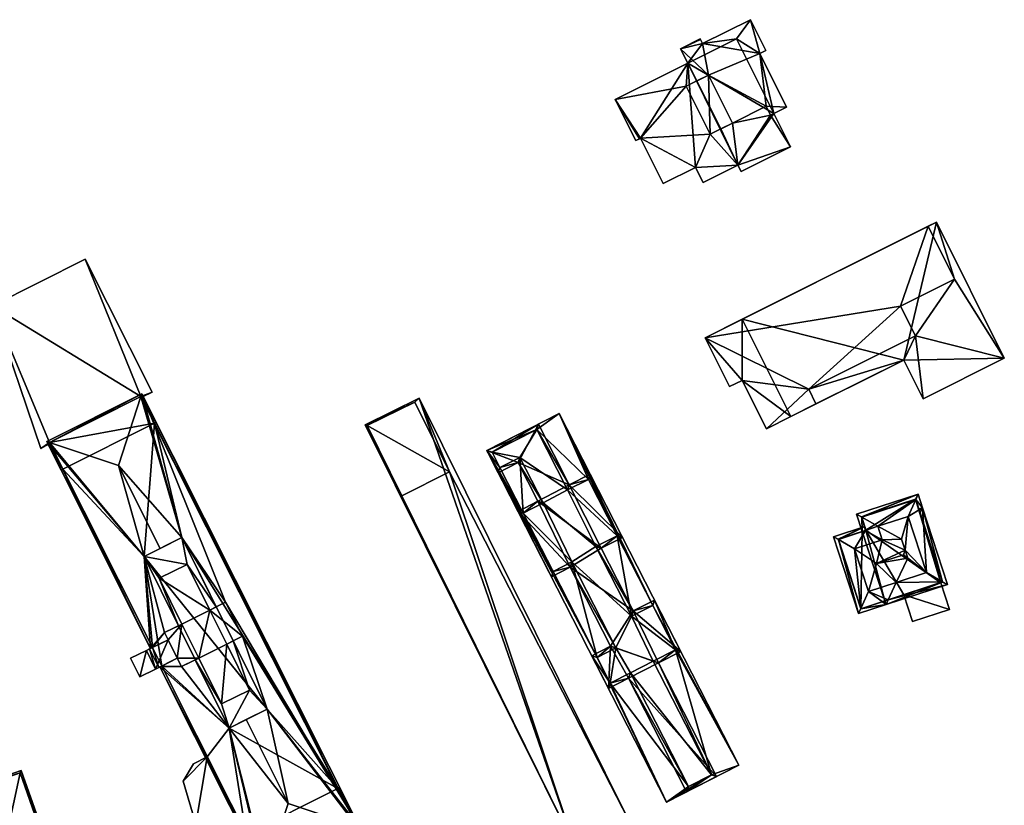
# Model space of a CAD drawing. Header units: inches. Extents: x 2685601 to 2690022, y 1235992 to 1239010.
# Tile 84 of 256: x 2686250 to 2686376, y 1237037 to 1237137. Entities that reach past the tile are written whole.
import ezdxf

# ---------------------------------------------------------------- set-up
doc = ezdxf.new("R2010")
doc.units = ezdxf.units.IN
doc.header["$MEASUREMENT"] = 0
doc.layers.add('Gebaeude Einzelhaus', color=10, linetype='Continuous')

msp = doc.modelspace()

# ---------------------------------------------------------------- meshes
at = {"layer": 'Gebaeude Einzelhaus'}
mesh = msp.add_polyface(dxfattribs=at)
corners = [(2686329.626, 1237122.003, 436.487), (2686338.53, 1237122.516, 436.487), (2686335.461, 1237128.655, 436.487), (2686336.67, 1237118.269, 436.487), (2686342.1, 1237118.569, 436.487), (2686339.895, 1237123.199, 436.487), (2686335.679, 1237131.629, 436.487), (2686336.825, 1237129.337, 436.487), (2686326.385, 1237126.983, 436.487), (2686329.518, 1237121.949, 436.487), (2686329.025, 1237121.701, 436.487), (2686332.529, 1237116.198, 436.487), (2686337.636, 1237116.338, 436.487), (2686348.841, 1237120.904, 436.487), (2686342.514, 1237117.739, 436.487), (2686346.28, 1237124.978, 436.487), (2686341.389, 1237123.945, 436.487), (2686346.699, 1237125.188, 436.487), (2686345.715, 1237126.108, 436.487), (2686338.32, 1237130.084, 438.92), (2686338.53, 1237122.516, 438.92), (2686341.389, 1237123.945, 438.92), (2686335.461, 1237128.655, 438.92), (2686345.715, 1237126.108, 437.925), (2686346.28, 1237124.978, 437.925), (2686348.326, 1237126, 437.925), (2686344.9, 1237132.85, 437.925), (2686343.713, 1237137.181, 437.925), (2686345.683, 1237133.241, 437.925), (2686337.584, 1237134.118, 437.925), (2686338.32, 1237130.084, 437.925), (2686334.759, 1237133.47, 437.925), (2686337.329, 1237134.628, 437.925), (2686337.278, 1237134.729, 437.925), (2686336.826, 1237129.337, 437.925), (2686341.389, 1237123.946, 437.925), (2686348.841, 1237120.904, 418.612), (2686342.514, 1237117.739, 418.612), (2686346.7, 1237125.188, 418.612), (2686326.385, 1237126.983, 418.612), (2686335.679, 1237131.629, 418.612), (2686329.025, 1237121.701, 418.612), (2686329.518, 1237121.949, 418.612), (2686329.626, 1237122.003, 418.612), (2686332.529, 1237116.198, 418.612), (2686336.67, 1237118.269, 418.612), (2686337.636, 1237116.338, 418.612), (2686342.1, 1237118.569, 418.612), (2686341.919, 1237134.749, 418.612), (2686344.9, 1237132.85, 418.612), (2686348.326, 1237126, 418.612), (2686345.683, 1237133.241, 418.612), (2686343.713, 1237137.181, 418.612), (2686337.584, 1237134.118, 418.612), (2686337.329, 1237134.628, 418.612), (2686337.278, 1237134.729, 418.612), (2686334.759, 1237133.47, 418.612), (2686339.895, 1237123.199, 437.925)]
mesh.append_faces([[corners[k] for k in face] for face in [(23, 30, 35), (30, 31, 34), (31, 32, 33), (30, 29, 31), (31, 29, 32), (23, 26, 30), (30, 26, 29), (29, 26, 27), (27, 26, 28), (23, 25, 26), (23, 24, 25), (22, 20, 19), (19, 20, 21), (16, 15, 18), (15, 13, 17), (5, 4, 16), (16, 4, 15), (15, 4, 13), (13, 4, 14), (4, 3, 12), (3, 0, 11), (0, 8, 9), (9, 8, 10), (0, 2, 8), (8, 2, 6), (6, 2, 7), (5, 1, 4), (4, 1, 3), (3, 1, 0), (0, 1, 2)]], dxfattribs={"color": 13})
mesh.append_faces([[corners[k] for k in face] for face in [(53, 56, 54), (54, 56, 55), (53, 40, 56), (53, 48, 40), (48, 49, 38), (38, 49, 50), (53, 52, 48), (48, 52, 49), (49, 52, 51), (50, 17, 38), (17, 24, 15), (50, 25, 17), (17, 25, 24), (18, 15, 23), (23, 15, 24), (16, 18, 35), (35, 18, 23), (34, 5, 57), (34, 7, 5), (34, 6, 7), (6, 56, 40), (34, 31, 6), (6, 31, 56), (31, 33, 56), (56, 33, 55), (33, 32, 55), (55, 32, 54), (32, 29, 54), (54, 29, 53), (29, 27, 53), (53, 27, 52), (27, 28, 52), (52, 28, 51), (28, 26, 51), (51, 26, 49), (26, 25, 49), (49, 25, 50), (43, 45, 44), (45, 47, 46), (47, 36, 37), (47, 38, 36), (43, 40, 45), (45, 40, 47), (47, 40, 38), (38, 40, 48), (42, 39, 43), (43, 39, 40), (42, 41, 39), (14, 4, 37), (37, 4, 47), (4, 12, 47), (47, 12, 46), (12, 3, 46), (46, 3, 45), (3, 11, 45), (45, 11, 44), (11, 0, 44), (44, 0, 43), (0, 9, 43), (43, 9, 42), (9, 10, 42), (42, 10, 41), (10, 8, 41), (41, 8, 39), (39, 6, 40), (39, 8, 6), (38, 13, 36), (38, 17, 13), (13, 14, 36), (36, 14, 37), (5, 20, 1), (5, 35, 20), (20, 35, 21), (5, 16, 35), (2, 1, 22), (22, 1, 20), (22, 34, 2), (2, 34, 7), (22, 19, 34), (34, 19, 30), (19, 35, 30), (19, 21, 35)]], dxfattribs={"color": 41})
mesh = msp.add_polyface(dxfattribs=at)
corners = [(2686351.151, 1237089.88, 425.896), (2686352.088, 1237088.005, 425.896), (2686363.313, 1237093.618, 425.896), (2686364.824, 1237096.716, 425.896), (2686365.788, 1237088.666, 425.896), (2686376.189, 1237093.868, 425.896), (2686369.823, 1237103.993, 425.896), (2686367.494, 1237111.256, 425.896), (2686366.451, 1237110.735, 425.896), (2686362.913, 1237100.538, 425.896), (2686351.151, 1237089.88, 428.718), (2686364.824, 1237096.716, 428.718), (2686362.913, 1237100.538, 428.718), (2686366.451, 1237110.735, 428.718), (2686369.823, 1237103.993, 428.718), (2686337.913, 1237096.465, 428.718), (2686342.645, 1237091.02, 428.718), (2686341.038, 1237090.216, 428.718), (2686345.74, 1237084.831, 428.718), (2686352.088, 1237088.005, 428.718), (2686342.656, 1237098.838, 418.777), (2686342.656, 1237098.838, 425.896), (2686367.494, 1237111.256, 418.777), (2686348.876, 1237086.399, 425.896), (2686348.876, 1237086.399, 418.777), (2686363.313, 1237093.618, 418.777), (2686365.788, 1237088.666, 418.777), (2686376.189, 1237093.868, 418.777), (2686337.913, 1237096.465, 418.777), (2686341.038, 1237090.216, 418.777), (2686342.645, 1237091.02, 418.777), (2686345.74, 1237084.831, 418.777)]
mesh.append_faces([[corners[k] for k in face] for face in [(10, 18, 19), (10, 16, 18), (10, 15, 16), (16, 15, 17), (10, 12, 15), (15, 12, 13), (13, 12, 14), (10, 11, 12), (3, 6, 9), (6, 7, 8), (3, 5, 6), (6, 5, 7), (3, 4, 5), (0, 2, 3), (3, 2, 4), (0, 1, 2)]], dxfattribs={"color": 13})
mesh.append_faces([[corners[k] for k in face] for face in [(30, 24, 31), (30, 20, 24), (30, 28, 20), (30, 29, 28), (6, 8, 14), (14, 8, 13), (14, 12, 6), (6, 12, 9), (12, 11, 9), (9, 11, 3), (11, 10, 3), (3, 10, 0), (1, 0, 19), (19, 0, 10), (18, 23, 19), (19, 23, 1), (18, 31, 23), (23, 31, 24), (18, 16, 31), (31, 16, 30), (16, 17, 30), (30, 17, 29), (17, 15, 29), (29, 15, 28), (13, 21, 15), (15, 21, 28), (28, 21, 20), (13, 8, 21), (25, 27, 26), (25, 22, 27), (25, 20, 22), (25, 24, 20), (7, 5, 22), (22, 5, 27), (5, 4, 27), (27, 4, 26), (4, 2, 26), (26, 2, 25), (1, 25, 2), (1, 24, 25), (1, 23, 24), (20, 8, 22), (22, 8, 7), (20, 21, 8)]], dxfattribs={"color": 41})
mesh = msp.add_polyface(dxfattribs=at)
corners = [(2686265.696, 1237088.964, 431.423), (2686265.989, 1237088.938, 431.423), (2686267.119, 1237089.506, 431.423), (2686267.416, 1237085.539, 431.423), (2686267.639, 1237085.651, 431.423), (2686258.558, 1237106.548, 431.423), (2686246.639, 1237100.559, 431.423), (2686253.976, 1237083.077, 431.423), (2686252.865, 1237082.32, 431.423), (2686253.557, 1237082.666, 431.423), (2686253.833, 1237082.805, 431.423), (2686255.697, 1237079.651, 431.423), (2686255.474, 1237079.539, 431.423), (2686246.639, 1237100.559, 421.535), (2686258.558, 1237106.548, 421.535), (2686252.865, 1237082.32, 421.535), (2686253.557, 1237082.666, 421.535), (2686253.833, 1237082.805, 421.535), (2686255.474, 1237079.539, 421.535), (2686255.697, 1237079.651, 421.535), (2686267.416, 1237085.539, 421.535), (2686267.639, 1237085.651, 421.535), (2686265.989, 1237088.938, 421.535), (2686267.119, 1237089.506, 421.535), (2686253.976, 1237083.077, 421.535), (2686265.695, 1237088.965, 421.535)]
mesh.append_faces([[corners[k] for k in face] for face in [(7, 10, 11), (11, 10, 12), (7, 9, 10), (7, 8, 9), (0, 6, 7), (7, 6, 8), (0, 5, 6), (0, 2, 5), (4, 1, 3), (3, 1, 0), (0, 1, 2)]], dxfattribs={"color": 13})
mesh.append_faces([[corners[k] for k in face] for face in [(25, 22, 20), (20, 22, 21), (25, 23, 22), (25, 14, 23), (24, 13, 25), (25, 13, 14), (24, 15, 13), (24, 16, 15), (18, 17, 19), (19, 17, 24), (24, 17, 16), (5, 2, 14), (14, 2, 23), (2, 1, 23), (23, 1, 22), (1, 4, 22), (22, 4, 21), (21, 4, 20), (20, 4, 3), (18, 19, 12), (12, 19, 11), (12, 10, 18), (18, 10, 17), (10, 9, 17), (17, 9, 16), (9, 8, 16), (16, 8, 15), (8, 6, 15), (15, 6, 13), (6, 5, 13), (13, 5, 14)]], dxfattribs={"color": 41})
mesh = msp.add_polyface(dxfattribs=at)
corners = [(2686270.939, 1237070.892, 440.905), (2686265.806, 1237089.3, 439.67), (2686265.696, 1237088.962, 439.754), (2686276.537, 1237062.62, 440.472), (2686293.694, 1237033.793, 439.67), (2686262.828, 1237080.125, 441.947), (2686268.159, 1237069.514, 441.947), (2686275.335, 1237062.024, 440.923), (2686278.697, 1237058.263, 440.481), (2686281.831, 1237048.921, 440.949), (2686277.495, 1237057.667, 440.931), (2686284.555, 1237036.88, 441.947), (2686279.169, 1237047.601, 441.947), (2686293.358, 1237033.907, 439.754), (2686281.639, 1237028.016, 439.753), (2686281.528, 1237027.68, 439.67), (2686253.976, 1237083.077, 439.753), (2686253.64, 1237083.188, 439.67), (2686266.094, 1237068.49, 441.179), (2686266.939, 1237056.718, 439.67), (2686268.716, 1237058.743, 440.502), (2686267.163, 1237056.829, 439.753), (2686269.171, 1237057.825, 440.5), (2686270.49, 1237059.622, 441.162), (2686276.986, 1237046.519, 441.136), (2686270.876, 1237054.386, 440.494), (2686272.65, 1237055.265, 441.153), (2686268.131, 1237054.345, 439.67), (2686268.355, 1237054.456, 439.753), (2686270.351, 1237055.446, 440.496), (2686293.359, 1237033.904, 439.753), (2686265.695, 1237088.965, 439.753), (2686266.094, 1237068.49, 440.166), (2686268.027, 1237065.69, 440.166), (2686271.624, 1237067.473, 440.166), (2686270.49, 1237059.622, 440.166), (2686270.927, 1237059.839, 440.166), (2686275.335, 1237062.024, 440.166), (2686274.524, 1237061.622, 440.166), (2686270.939, 1237070.892, 440.166), (2686279.597, 1237051.39, 440.166), (2686281.831, 1237048.921, 440.166), (2686277.495, 1237057.667, 440.166), (2686276.986, 1237046.519, 440.166), (2686276.684, 1237057.265, 440.166), (2686276, 1237049.607, 440.166), (2686272.65, 1237055.265, 440.166), (2686273.087, 1237055.482, 440.166), (2686276.684, 1237057.265, 442.82), (2686276, 1237049.607, 442.82), (2686279.597, 1237051.39, 442.82), (2686273.087, 1237055.482, 442.82), (2686274.524, 1237061.622, 442.82), (2686268.027, 1237065.69, 442.82), (2686271.624, 1237067.473, 442.82), (2686270.927, 1237059.839, 442.82), (2686255.697, 1237079.651, 431.423), (2686267.163, 1237056.829, 421.535), (2686253.976, 1237083.077, 431.423), (2686255.697, 1237079.651, 421.535), (2686279.183, 1237032.904, 439.244), (2686274.184, 1237042.855, 432.418), (2686279.183, 1237032.904, 432.418), (2686268.355, 1237054.456, 421.535), (2686274.184, 1237042.855, 421.535), (2686281.639, 1237028.016, 439.128), (2686293.359, 1237033.904, 439.129), (2686290.903, 1237038.793, 439.244), (2686267.416, 1237085.539, 431.423), (2686290.903, 1237038.793, 421.535), (2686267.416, 1237085.539, 421.535), (2686265.696, 1237088.964, 431.423), (2686253.976, 1237083.077, 421.535), (2686265.695, 1237088.965, 421.535), (2686270.939, 1237070.892, 421.535), (2686266.094, 1237068.49, 421.535), (2686279.183, 1237032.904, 421.535), (2686293.359, 1237033.904, 421.535), (2686276.986, 1237046.519, 421.535), (2686281.831, 1237048.921, 421.535), (2686281.639, 1237028.016, 421.535)]
mesh.append_faces([[corners[k] for k in face] for face in [(51, 52, 55), (55, 52, 53), (53, 52, 54), (51, 48, 52), (51, 49, 48), (48, 49, 50), (43, 45, 46), (46, 45, 47), (43, 40, 45), (40, 42, 44), (43, 41, 40), (40, 41, 42), (32, 34, 39), (39, 34, 37), (37, 34, 38), (36, 33, 35), (35, 33, 32), (32, 33, 34), (28, 14, 27), (27, 14, 15), (16, 19, 17), (16, 21, 19), (1, 16, 17), (1, 31, 16), (1, 2, 31), (15, 30, 4), (4, 30, 13), (15, 14, 30), (4, 13, 1), (1, 13, 2), (27, 25, 28), (28, 25, 29), (14, 24, 15), (15, 24, 27), (27, 24, 25), (25, 24, 26), (14, 11, 24), (24, 11, 12), (18, 20, 23), (20, 21, 22), (18, 19, 20), (20, 19, 21), (18, 17, 19), (18, 16, 17), (18, 5, 16), (18, 6, 5), (2, 16, 5), (2, 1, 16), (16, 1, 17), (14, 13, 11), (15, 4, 14), (14, 4, 13), (4, 9, 13), (13, 9, 11), (11, 9, 12), (4, 8, 9), (9, 8, 10), (4, 3, 8), (3, 0, 7), (0, 5, 6), (0, 2, 5), (4, 1, 3), (3, 1, 0), (0, 1, 2)]], dxfattribs={"color": 13})
mesh.append_faces([[corners[k] for k in face] for face in [(74, 79, 75), (75, 79, 78), (45, 40, 49), (49, 40, 50), (36, 53, 33), (47, 55, 36), (36, 55, 53), (47, 51, 55), (47, 45, 51), (51, 45, 49), (34, 33, 54), (54, 33, 53), (44, 50, 40), (38, 48, 44), (44, 48, 50), (38, 52, 48), (38, 34, 52), (52, 34, 54), (75, 57, 59), (63, 75, 78), (75, 63, 57), (78, 64, 63), (78, 76, 64), (76, 77, 80), (74, 69, 79), (79, 69, 78), (78, 69, 76), (76, 69, 77), (75, 70, 74), (70, 75, 59), (74, 70, 69), (59, 72, 70), (70, 72, 73), (18, 23, 32), (32, 23, 35), (26, 24, 46), (46, 24, 43), (0, 6, 39), (39, 6, 32), (32, 6, 18), (9, 10, 41), (41, 10, 42), (7, 0, 37), (37, 0, 39), (24, 12, 43), (43, 12, 41), (41, 12, 9), (71, 58, 31), (31, 58, 16), (2, 71, 31), (2, 68, 71), (68, 69, 70), (13, 67, 2), (2, 67, 68), (68, 67, 69), (13, 66, 67), (13, 30, 66), (30, 14, 66), (66, 14, 65), (28, 60, 14), (14, 60, 65), (64, 61, 63), (63, 61, 28), (28, 61, 60), (60, 61, 62), (57, 56, 59), (56, 16, 58), (57, 21, 56), (56, 21, 16)]], dxfattribs={"color": 41})
mesh = msp.add_polyface(dxfattribs=at)
corners = [(2686301.301, 1237088.761, 429.254), (2686321.214, 1237031.366, 429.254), (2686328.108, 1237034.79, 429.254), (2686294.406, 1237085.338, 429.254), (2686305.2, 1237079.3, 429.254), (2686300.75, 1237088.25, 429.254), (2686299.1, 1237076.25, 429.254), (2686294.65, 1237085.25, 429.254), (2686299.1, 1237076.25, 420.975), (2686294.65, 1237085.25, 420.975), (2686305.2, 1237079.3, 420.975), (2686300.75, 1237088.25, 420.975)]
mesh.append_faces([[corners[k] for k in face] for face in [(6, 4, 1), (3, 5, 7), (7, 6, 3), (3, 6, 1), (4, 5, 0), (0, 5, 3), (1, 4, 2), (2, 4, 0), (3, 1, 0), (0, 1, 2)]], dxfattribs={"color": 13})
mesh.append_faces([[corners[k] for k in face] for face in [(9, 11, 10), (9, 10, 8), (7, 11, 9), (5, 11, 7), (10, 11, 4), (4, 11, 5), (8, 10, 6), (6, 10, 4), (9, 8, 7), (7, 8, 6)]], dxfattribs={"color": 41})
mesh = msp.add_polyface(dxfattribs=at)
corners = [(2686338.695, 1237040.545, 432.711), (2686332.956, 1237037.053, 432.711), (2686342.209, 1237041.779, 432.711), (2686324.069, 1237055.553, 432.711), (2686309.974, 1237082.035, 432.711), (2686335.754, 1237039.043, 432.711), (2686325.753, 1237052.254, 432.711), (2686331.196, 1237062.228, 432.711), (2686319.225, 1237086.763, 432.711), (2686334.108, 1237056.528, 432.711), (2686316.351, 1237084.733, 432.711), (2686322.956, 1237078.354, 432.711), (2686326.645, 1237071.134, 432.711), (2686318.451, 1237066.546, 432.711), (2686314.625, 1237074.034, 432.711), (2686311.645, 1237079.865, 432.711), (2686310.648, 1237081.818, 432.711), (2686331.27, 1237055.078, 432.711), (2686328.331, 1237053.571, 432.711), (2686320.855, 1237067.775, 432.711), (2686326.473, 1237056.78, 432.711), (2686314.195, 1237081.168, 432.711), (2686317.175, 1237075.336, 432.711), (2686320.303, 1237076.998, 432.711), (2686328.469, 1237060.835, 432.711), (2686323.919, 1237069.741, 432.711), (2686319.225, 1237086.763, 420.872), (2686342.209, 1237041.779, 420.872), (2686309.974, 1237082.035, 420.872), (2686332.956, 1237037.053, 420.872), (2686331.196, 1237062.228, 420.872), (2686316.351, 1237084.733, 420.872), (2686326.645, 1237071.134, 420.872), (2686322.956, 1237078.354, 420.872), (2686338.695, 1237040.545, 420.872), (2686334.108, 1237056.528, 420.872), (2686324.069, 1237055.553, 420.872), (2686325.753, 1237052.254, 420.872), (2686335.754, 1237039.043, 420.872), (2686318.451, 1237066.546, 420.872), (2686314.625, 1237074.034, 420.872), (2686311.645, 1237079.865, 420.872), (2686310.648, 1237081.818, 420.872), (2686314.195, 1237081.168, 420.872), (2686317.175, 1237075.336, 420.872), (2686320.855, 1237067.775, 420.872), (2686326.473, 1237056.78, 420.872), (2686328.331, 1237053.571, 420.872), (2686331.27, 1237055.078, 420.872), (2686328.469, 1237060.835, 420.872), (2686323.919, 1237069.741, 420.872), (2686320.303, 1237076.998, 420.872)]
mesh.append_faces([[corners[k] for k in face] for face in [(7, 12, 24), (24, 12, 25), (11, 10, 23), (15, 14, 21), (21, 14, 22), (13, 3, 19), (19, 3, 20), (6, 5, 18), (17, 0, 9), (10, 4, 16), (16, 4, 15), (15, 4, 14), (14, 4, 13), (13, 4, 3), (7, 8, 12), (12, 8, 11), (11, 8, 10), (10, 8, 4), (9, 2, 7), (2, 9, 0), (7, 2, 8), (3, 1, 6), (6, 1, 5), (5, 1, 0), (1, 3, 4), (0, 1, 2)]], dxfattribs={"color": 13})
mesh.append_faces([[corners[k] for k in face] for face in [(31, 33, 51), (32, 49, 50), (32, 30, 49), (35, 34, 48), (38, 37, 47), (36, 45, 46), (36, 39, 45), (44, 40, 43), (43, 40, 41), (41, 28, 42), (42, 28, 31), (36, 28, 39), (28, 41, 40), (39, 28, 40), (34, 29, 38), (38, 29, 37), (37, 29, 36), (36, 29, 28), (30, 27, 35), (35, 27, 34), (34, 27, 29), (31, 26, 33), (33, 26, 32), (32, 26, 30), (26, 31, 28), (30, 26, 27), (2, 1, 27), (27, 1, 29), (1, 4, 29), (29, 4, 28), (4, 8, 28), (28, 8, 26), (8, 2, 26), (26, 2, 27)]], dxfattribs={"color": 41})
mesh = msp.add_polyface(dxfattribs=at)
corners = [(2686320.638, 1237067.103, 435.27), (2686313.953, 1237074.251, 435.27), (2686318.234, 1237065.874, 435.27), (2686325.8, 1237056.998, 435.27), (2686328.686, 1237061.508, 435.27), (2686324.591, 1237069.524, 435.27), (2686316.503, 1237075.554, 435.27), (2686323.396, 1237055.77, 435.27), (2686325.535, 1237051.581, 435.27), (2686328.114, 1237052.899, 435.27), (2686331.943, 1237054.86, 435.27), (2686335.536, 1237038.37, 435.27), (2686339.368, 1237040.328, 435.27), (2686334.78, 1237056.31, 435.27), (2686331.414, 1237062.9, 435.27), (2686327.318, 1237070.916, 435.27), (2686320.52, 1237077.67, 435.27), (2686323.174, 1237079.026, 435.27), (2686316.569, 1237085.405, 435.27), (2686313.978, 1237080.495, 435.27), (2686309.975, 1237082.035, 435.27), (2686311.428, 1237079.193, 435.27), (2686318.451, 1237066.546, 435.27), (2686326.473, 1237056.78, 435.27), (2686320.855, 1237067.775, 435.27), (2686324.069, 1237055.553, 435.27), (2686325.753, 1237052.254, 435.27), (2686335.754, 1237039.043, 435.27), (2686328.331, 1237053.571, 435.27), (2686338.695, 1237040.545, 435.27), (2686334.108, 1237056.528, 435.27), (2686331.27, 1237055.078, 435.27), (2686331.196, 1237062.228, 435.27), (2686323.919, 1237069.741, 435.27), (2686328.469, 1237060.835, 435.27), (2686326.645, 1237071.134, 435.27), (2686322.956, 1237078.354, 435.27), (2686316.351, 1237084.733, 435.27), (2686320.303, 1237076.998, 435.27), (2686310.648, 1237081.818, 435.27), (2686311.645, 1237079.865, 435.27), (2686317.175, 1237075.336, 435.27), (2686314.195, 1237081.168, 435.27), (2686314.625, 1237074.034, 435.27), (2686310.648, 1237081.818, 432.711), (2686316.351, 1237084.733, 432.711), (2686311.645, 1237079.865, 432.711), (2686314.195, 1237081.168, 432.711), (2686317.175, 1237075.336, 432.711), (2686314.625, 1237074.034, 432.711), (2686318.451, 1237066.546, 432.711), (2686320.855, 1237067.775, 432.711), (2686326.473, 1237056.78, 432.711), (2686324.069, 1237055.553, 432.711), (2686325.753, 1237052.254, 432.711), (2686328.331, 1237053.571, 432.711), (2686335.754, 1237039.043, 432.711), (2686338.695, 1237040.545, 432.711), (2686331.27, 1237055.078, 432.711), (2686334.108, 1237056.528, 432.711), (2686331.196, 1237062.228, 432.711), (2686328.469, 1237060.835, 432.711), (2686323.919, 1237069.741, 432.711), (2686326.645, 1237071.134, 432.711), (2686322.956, 1237078.354, 432.711), (2686320.303, 1237076.998, 432.711), (2686316.351, 1237084.733, 420.872), (2686314.195, 1237081.168, 420.872), (2686310.648, 1237081.818, 420.872), (2686320.303, 1237076.998, 420.872), (2686311.645, 1237079.865, 420.872), (2686317.175, 1237075.336, 420.872), (2686320.855, 1237067.775, 420.872), (2686314.625, 1237074.034, 420.872), (2686323.919, 1237069.741, 420.872), (2686318.451, 1237066.546, 420.872), (2686328.469, 1237060.835, 420.872), (2686326.473, 1237056.78, 420.872), (2686325.753, 1237052.254, 420.872), (2686324.069, 1237055.553, 420.872), (2686328.331, 1237053.571, 420.872), (2686331.27, 1237055.078, 420.872), (2686338.695, 1237040.545, 420.872), (2686335.754, 1237039.043, 420.872), (2686334.108, 1237056.528, 420.872), (2686331.196, 1237062.228, 420.872), (2686326.645, 1237071.134, 420.872), (2686322.956, 1237078.354, 420.872)]
mesh.append_faces([[corners[k] for k in face] for face in [(43, 22, 1), (41, 43, 6), (6, 43, 1), (42, 41, 19), (40, 42, 19), (19, 41, 6), (21, 40, 19), (39, 40, 20), (20, 40, 21), (37, 39, 18), (18, 39, 20), (36, 38, 16), (16, 38, 37), (16, 37, 18), (35, 36, 17), (17, 36, 16), (15, 35, 17), (33, 35, 5), (5, 35, 15), (34, 33, 4), (32, 34, 4), (4, 33, 5), (30, 32, 14), (14, 32, 4), (13, 30, 14), (31, 30, 10), (29, 31, 10), (10, 30, 13), (12, 29, 10), (27, 29, 11), (11, 29, 12), (28, 27, 9), (26, 28, 9), (9, 27, 11), (8, 26, 9), (25, 26, 7), (7, 26, 8), (23, 25, 3), (3, 25, 7), (24, 23, 0), (22, 24, 0), (0, 23, 3), (1, 22, 2), (2, 22, 0), (21, 19, 20), (20, 19, 18), (19, 6, 16), (18, 19, 16), (17, 16, 15), (16, 6, 5), (15, 16, 5), (14, 4, 13), (13, 4, 10), (12, 10, 9), (11, 12, 9), (10, 4, 3), (9, 10, 3), (8, 9, 3), (7, 8, 3), (6, 1, 0), (5, 6, 0), (4, 5, 0), (3, 4, 0), (0, 1, 2)]], dxfattribs={"color": 13})
mesh.append_faces([[corners[k] for k in face] for face in [(86, 69, 87), (74, 69, 86), (84, 76, 85), (81, 76, 84), (80, 81, 82), (80, 82, 83), (77, 76, 81), (77, 81, 80), (77, 80, 78), (77, 78, 79), (72, 74, 76), (72, 76, 77), (73, 72, 75), (71, 69, 74), (71, 74, 72), (71, 72, 73), (67, 69, 71), (68, 67, 70), (66, 69, 67), (66, 67, 68), (37, 38, 45), (45, 38, 65), (38, 36, 65), (65, 36, 64), (63, 64, 35), (35, 64, 36), (35, 33, 63), (63, 33, 62), (61, 62, 34), (34, 62, 33), (34, 32, 61), (61, 32, 60), (59, 60, 30), (30, 60, 32), (58, 59, 31), (31, 59, 30), (31, 29, 58), (58, 29, 57), (56, 57, 27), (27, 57, 29), (27, 28, 56), (56, 28, 55), (54, 55, 26), (26, 55, 28), (53, 54, 25), (25, 54, 26), (52, 53, 23), (23, 53, 25), (51, 52, 24), (24, 52, 23), (50, 51, 22), (22, 51, 24), (49, 50, 43), (43, 50, 22), (48, 49, 41), (41, 49, 43), (41, 42, 48), (48, 42, 47), (42, 40, 47), (47, 40, 46), (40, 39, 46), (46, 39, 44), (39, 37, 44), (44, 37, 45)]], dxfattribs={"color": 41})
mesh = msp.add_polyface(dxfattribs=at)
corners = [(2686357.938, 1237073.514, 430.159), (2686365.151, 1237076.441, 429.843), (2686357.293, 1237073.88, 429.843), (2686364.846, 1237075.765, 430.159), (2686359.998, 1237072.344, 431.17), (2686363.871, 1237073.606, 431.17), (2686365.712, 1237074.721, 429.844), (2686366.214, 1237066.418, 431.17), (2686368.274, 1237065.248, 430.16), (2686368.919, 1237064.881, 429.843), (2686361.338, 1237062.936, 430.131), (2686360.905, 1237062.795, 429.843), (2686361.06, 1237062.32, 429.843), (2686358.008, 1237071.685, 429.843), (2686358.442, 1237071.826, 430.132), (2686360.558, 1237070.624, 431.17), (2686362.34, 1237065.155, 431.17), (2686363.839, 1237068.264, 433.589), (2686363.501, 1237069.3, 433.589), (2686363.04, 1237070.715, 433.589), (2686365.406, 1237074.046, 430.159), (2686364.831, 1237075.811, 430.132), (2686357.923, 1237073.56, 430.131), (2686358.484, 1237071.84, 430.16), (2686368.289, 1237065.201, 430.131), (2686354.961, 1237070.641, 430.16), (2686357.524, 1237061.168, 429.843), (2686357.829, 1237061.844, 430.159), (2686354.316, 1237071.008, 429.843), (2686357.021, 1237069.471, 431.17), (2686358.804, 1237064.003, 431.17), (2686365.713, 1237074.723, 429.843), (2686365.236, 1237074.568, 429.843), (2686358.329, 1237072.316, 429.843), (2686358.484, 1237071.84, 430.132), (2686359.83, 1237067.57, 434.155), (2686363.284, 1237068.695, 434.155), (2686354.946, 1237070.688, 430.131), (2686357.844, 1237061.798, 430.132), (2686363.334, 1237063.587, 427.598), (2686368.049, 1237065.123, 427.598), (2686368.289, 1237065.201, 419.209), (2686360.905, 1237062.795, 419.209), (2686363.334, 1237063.587, 419.209), (2686368.049, 1237065.123, 419.209), (2686364.831, 1237075.811, 419.209), (2686357.923, 1237073.56, 419.209), (2686358.484, 1237071.84, 419.209), (2686358.008, 1237071.685, 419.209), (2686354.946, 1237070.688, 419.209), (2686357.844, 1237061.798, 419.209)]
mesh.append_faces([[corners[k] for k in face] for face in [(6, 32, 31), (6, 20, 32), (31, 9, 6), (26, 38, 12), (12, 38, 10), (26, 27, 38), (28, 37, 25), (28, 33, 37), (37, 33, 14), (14, 33, 34), (28, 25, 26), (26, 25, 27), (17, 18, 36), (29, 35, 15), (15, 35, 18), (18, 35, 36), (35, 17, 36), (30, 16, 35), (35, 16, 17), (30, 35, 29), (14, 29, 15), (14, 25, 29), (34, 33, 14), (14, 33, 25), (25, 33, 28), (31, 32, 6), (6, 32, 20), (31, 6, 9), (30, 10, 16), (26, 12, 27), (27, 12, 30), (30, 12, 10), (25, 27, 29), (29, 27, 30), (28, 26, 25), (25, 26, 27), (12, 24, 9), (9, 24, 8), (12, 10, 24), (10, 12, 11), (13, 0, 14), (14, 0, 23), (13, 2, 0), (1, 22, 2), (2, 22, 0), (3, 21, 1), (1, 21, 22), (6, 3, 1), (6, 20, 3), (6, 8, 20), (6, 9, 8), (5, 4, 19), (19, 15, 18), (19, 4, 15), (18, 5, 19), (18, 7, 5), (18, 17, 7), (16, 7, 17), (10, 8, 16), (16, 8, 7), (10, 9, 8), (10, 12, 9), (0, 14, 4), (4, 14, 15), (2, 13, 0), (0, 13, 14), (10, 11, 12), (3, 6, 1), (6, 8, 9), (6, 7, 8), (3, 5, 6), (6, 5, 7), (3, 4, 5), (3, 0, 4), (3, 1, 0), (0, 1, 2)]], dxfattribs={"color": 13})
mesh.append_faces([[corners[k] for k in face] for face in [(48, 50, 49), (48, 42, 50), (38, 11, 10), (38, 50, 11), (11, 50, 42), (27, 50, 38), (25, 49, 27), (27, 49, 50), (25, 37, 49), (14, 13, 37), (37, 13, 49), (49, 13, 48), (44, 45, 41), (48, 47, 42), (42, 47, 43), (43, 47, 44), (44, 47, 45), (45, 47, 46), (34, 14, 23), (34, 13, 14), (34, 47, 13), (13, 47, 48), (22, 34, 0), (0, 34, 23), (22, 47, 34), (22, 46, 47), (22, 45, 46), (22, 21, 45), (20, 21, 3), (20, 45, 21), (20, 41, 45), (20, 8, 41), (41, 8, 24), (41, 40, 44), (39, 42, 43), (39, 11, 42), (39, 10, 11), (41, 24, 40), (40, 24, 39), (39, 24, 10)]], dxfattribs={"color": 41})
mesh = msp.add_polyface(dxfattribs=at)
corners = [(2686363.334, 1237063.587, 427.598), (2686364.455, 1237060.145, 427.598), (2686369.17, 1237061.681, 427.598), (2686368.049, 1237065.123, 427.598), (2686364.455, 1237060.145, 419.209), (2686363.334, 1237063.587, 419.209), (2686369.17, 1237061.681, 419.209), (2686368.049, 1237065.123, 419.209)]
mesh.append_faces([[corners[k] for k in face] for face in [(0, 2, 3), (0, 1, 2)]], dxfattribs={"color": 13})
mesh.append_faces([[corners[k] for k in face] for face in [(5, 6, 4), (5, 7, 6), (6, 7, 2), (2, 7, 3), (2, 1, 6), (6, 1, 4), (5, 4, 0), (0, 4, 1)]], dxfattribs={"color": 41})
mesh = msp.add_polyface(dxfattribs=at)
corners = [(2686266.388, 1237056.445, 441.758), (2686265.552, 1237053.067, 441.758), (2686267.568, 1237054.066, 441.758), (2686264.372, 1237055.445, 441.758), (2686278.697, 1237058.263, 442.82), (2686274.524, 1237061.622, 442.82), (2686276.684, 1237057.265, 442.82), (2686276.537, 1237062.62, 442.82), (2686270.351, 1237055.446, 442.82), (2686273.087, 1237055.482, 442.82), (2686270.927, 1237059.839, 442.82), (2686270.876, 1237054.386, 442.82), (2686269.171, 1237057.825, 442.82), (2686268.716, 1237058.743, 442.82), (2686267.568, 1237054.066, 442.82), (2686266.388, 1237056.445, 442.82), (2686265.552, 1237053.067, 421.535), (2686267.568, 1237054.066, 421.535), (2686267.965, 1237054.263, 421.535), (2686267.965, 1237054.263, 441.758), (2686266.388, 1237056.445, 421.535), (2686266.786, 1237056.642, 441.758), (2686266.786, 1237056.642, 421.535), (2686264.372, 1237055.445, 421.535), (2686275.335, 1237062.024, 440.923), (2686276.537, 1237062.62, 440.472), (2686274.524, 1237061.622, 440.166), (2686275.335, 1237062.024, 440.166), (2686270.927, 1237059.839, 440.166), (2686270.49, 1237059.622, 441.162), (2686270.49, 1237059.622, 440.166), (2686268.716, 1237058.743, 440.502), (2686269.171, 1237057.825, 440.5), (2686270.351, 1237055.446, 440.496), (2686270.876, 1237054.386, 440.494), (2686272.65, 1237055.265, 441.153), (2686273.087, 1237055.482, 440.166), (2686272.65, 1237055.265, 440.166), (2686276.684, 1237057.265, 440.166), (2686277.495, 1237057.667, 440.931), (2686277.495, 1237057.667, 440.166), (2686278.697, 1237058.263, 440.481), (2686268.355, 1237054.456, 439.753), (2686268.355, 1237054.456, 421.535), (2686267.163, 1237056.829, 439.753), (2686267.163, 1237056.829, 421.535)]
mesh.append_faces([[corners[k] for k in face] for face in [(8, 12, 14), (14, 12, 15), (8, 10, 12), (12, 10, 13), (11, 9, 8), (8, 9, 10), (7, 5, 4), (4, 5, 6), (3, 1, 0), (0, 1, 2)]], dxfattribs={"color": 13})
mesh.append_faces([[corners[k] for k in face] for face in [(18, 45, 43), (18, 22, 45), (14, 15, 2), (2, 15, 0), (22, 44, 45), (22, 21, 44), (44, 21, 32), (32, 21, 12), (12, 21, 15), (15, 21, 0), (42, 18, 43), (14, 19, 8), (8, 19, 33), (33, 19, 42), (42, 19, 18), (14, 2, 19), (41, 7, 4), (41, 25, 7), (6, 39, 4), (4, 39, 41), (9, 38, 6), (6, 38, 39), (39, 38, 40), (9, 36, 38), (9, 35, 36), (36, 35, 37), (9, 11, 35), (35, 11, 34), (11, 33, 34), (11, 8, 33), (12, 31, 32), (12, 13, 31), (10, 29, 13), (13, 29, 31), (10, 28, 29), (29, 28, 30), (5, 26, 10), (10, 26, 28), (5, 24, 26), (26, 24, 27), (5, 7, 24), (24, 7, 25), (17, 22, 18), (17, 20, 22), (17, 16, 20), (20, 16, 23), (1, 3, 16), (16, 3, 23), (0, 23, 3), (0, 20, 23), (0, 21, 20), (20, 21, 22), (2, 18, 19), (1, 17, 2), (2, 17, 18), (1, 16, 17)]], dxfattribs={"color": 41})
mesh = msp.add_polyface(dxfattribs=at)
corners = [(2686282.463, 1237025.82, 433.271), (2686282.073, 1237023.408, 433.271), (2686286.728, 1237025.747, 433.271), (2686280.604, 1237026.299, 433.271), (2686285.838, 1237027.516, 433.271), (2686281.896, 1237026.948, 433.271), (2686281.639, 1237028.016, 439.128), (2686282.463, 1237025.82, 439.079), (2686285.838, 1237027.516, 439.079), (2686278.959, 1237032.791, 439.244), (2686291.019, 1237027.87, 439.037), (2686288.374, 1237022.469, 438.959), (2686293.359, 1237033.904, 439.129), (2686292.653, 1237024.619, 438.959), (2686295.53, 1237030.136, 439.037), (2686291.125, 1237038.905, 439.244), (2686290.903, 1237038.793, 439.244), (2686279.183, 1237032.904, 439.244), (2686274.184, 1237042.855, 432.418), (2686272.404, 1237041.961, 432.418), (2686271.1, 1237039.744, 432.418), (2686272.716, 1237034.226, 432.418), (2686278.959, 1237032.791, 432.418), (2686276.194, 1237028.728, 432.418), (2686279.183, 1237032.904, 432.418), (2686279.62, 1237028.235, 432.418), (2686281.896, 1237026.948, 432.418), (2686280.604, 1237026.299, 432.418), (2686280.604, 1237026.299, 421.535), (2686280.983, 1237025.553, 421.535), (2686282.073, 1237023.408, 421.535), (2686286.728, 1237025.746, 421.535), (2686281.896, 1237026.948, 421.535), (2686285.424, 1237028.72, 421.535), (2686286.879, 1237025.823, 421.535), (2686288.374, 1237022.469, 421.535), (2686292.653, 1237024.619, 421.535), (2686291.019, 1237027.87, 421.535), (2686295.53, 1237030.136, 421.535), (2686291.125, 1237038.905, 421.535), (2686290.903, 1237038.793, 421.535), (2686281.639, 1237028.016, 421.535), (2686293.359, 1237033.904, 421.535), (2686278.959, 1237032.791, 421.535), (2686279.183, 1237032.904, 421.535), (2686272.404, 1237041.961, 421.535), (2686274.184, 1237042.855, 421.535), (2686271.1, 1237039.744, 421.535), (2686272.716, 1237034.226, 421.535), (2686276.194, 1237028.728, 421.535), (2686279.62, 1237028.235, 421.535)]
mesh.append_faces([[corners[k] for k in face] for face in [(22, 25, 26), (26, 25, 27), (22, 23, 25), (18, 21, 24), (24, 21, 22), (22, 21, 23), (18, 20, 21), (18, 19, 20), (9, 6, 17), (12, 15, 16), (12, 14, 15), (12, 10, 14), (10, 11, 13), (6, 8, 12), (12, 8, 10), (10, 8, 11), (9, 7, 6), (6, 7, 8), (3, 0, 5), (0, 2, 4), (3, 1, 0), (0, 1, 2)]], dxfattribs={"color": 13})
mesh.append_faces([[corners[k] for k in face] for face in [(50, 32, 28), (48, 43, 49), (49, 43, 50), (50, 43, 32), (48, 44, 43), (48, 46, 44), (48, 47, 46), (46, 47, 45), (25, 28, 27), (25, 50, 28), (25, 23, 50), (50, 23, 49), (23, 21, 49), (49, 21, 48), (21, 20, 48), (48, 20, 47), (20, 19, 47), (47, 19, 45), (45, 18, 46), (45, 19, 18), (34, 35, 31), (34, 36, 35), (33, 37, 34), (34, 37, 36), (33, 42, 37), (37, 42, 38), (38, 42, 39), (39, 42, 40), (44, 41, 43), (43, 41, 32), (32, 41, 33), (33, 41, 42), (0, 4, 7), (7, 4, 8), (26, 5, 22), (22, 5, 9), (9, 5, 7), (7, 5, 0), (9, 17, 22), (22, 17, 24), (16, 15, 40), (40, 15, 39), (15, 14, 39), (39, 14, 38), (14, 10, 38), (38, 10, 37), (10, 13, 37), (37, 13, 36), (13, 11, 36), (36, 11, 35), (35, 2, 31), (2, 8, 4), (35, 11, 2), (2, 11, 8), (31, 33, 34), (29, 32, 30), (30, 32, 31), (31, 32, 33), (29, 28, 32), (3, 5, 27), (27, 5, 26), (31, 1, 30), (31, 2, 1), (27, 1, 3), (27, 30, 1), (27, 29, 30), (27, 28, 29)]], dxfattribs={"color": 41})
mesh = msp.add_polyface(dxfattribs=at)
corners = [(2686243.881, 1237038.818, 432.245), (2686253.976, 1237030.85, 432.245), (2686250.385, 1237041.098, 432.245), (2686247.474, 1237028.571, 432.245), (2686250.231, 1237040.779, 432.245), (2686253.658, 1237031.004, 432.245), (2686244.2, 1237038.664, 432.245), (2686247.628, 1237028.89, 432.245), (2686250.231, 1237040.779, 427.513), (2686253.658, 1237031.004, 427.513), (2686244.2, 1237038.664, 427.513), (2686247.628, 1237028.89, 427.513)]
mesh.append_faces([[corners[k] for k in face] for face in [(1, 7, 5), (6, 7, 3), (3, 7, 1), (4, 6, 0), (0, 6, 3), (5, 4, 2), (1, 5, 2), (2, 4, 0), (3, 1, 0), (0, 1, 2)]], dxfattribs={"color": 13})
mesh.append_faces([[corners[k] for k in face] for face in [(8, 11, 10), (9, 11, 8), (5, 11, 9), (7, 11, 5), (10, 11, 6), (6, 11, 7), (8, 10, 4), (4, 10, 6), (9, 8, 5), (5, 8, 4)]], dxfattribs={"color": 41})

doc.saveas('drawing.dxf')
